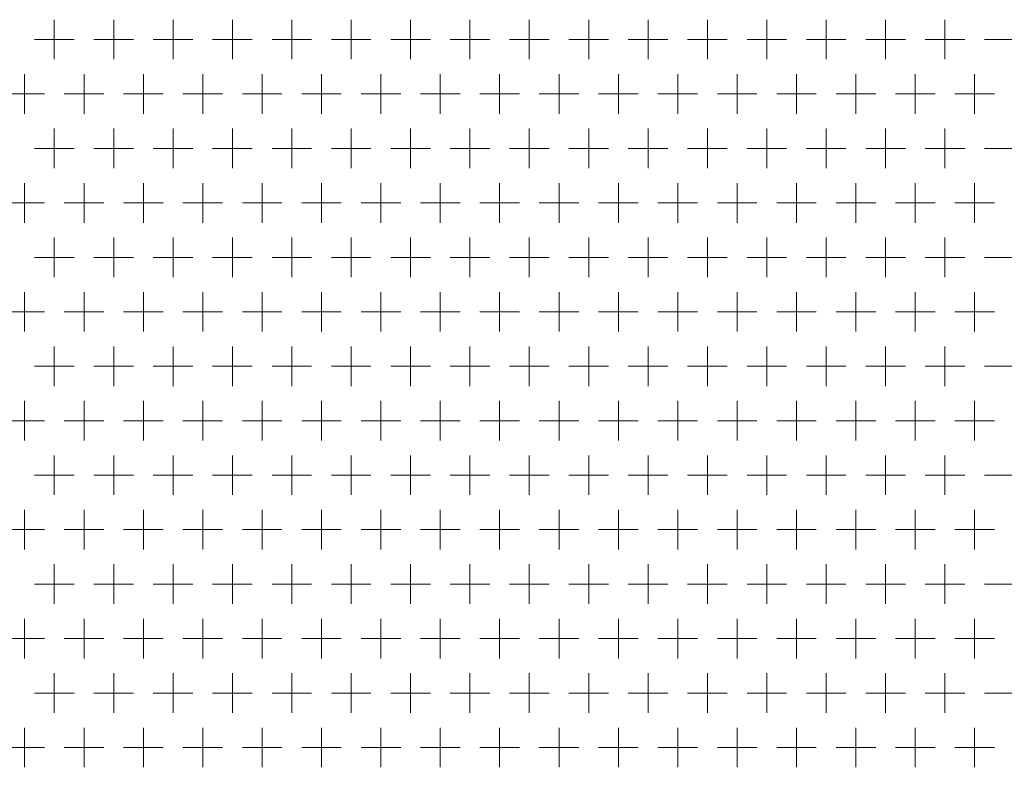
# Model space of a CAD drawing. Extents: x 4773 to 8448, y 27273 to 31291.
# Tile 7 of 99: x 5346 to 5545, y 28181 to 28332. Entities that reach past the tile are written whole.
import ezdxf

# ---------------------------------------------------------------- set-up
doc = ezdxf.new("R2010")
doc.units = 0
doc.header["$LTSCALE"] = 7.5
doc.header["$MEASUREMENT"] = 0
doc.layers.get('0').update_dxf_attribs({"linetype": 'CONTINUOUS', "lineweight": 18})

msp = doc.modelspace()

# ---------------------------------------------------------------- linework, layer by layer
at = {"linetype": 'Continuous'}
for p, q in [((5352.676, 28331.952), (5352.676, 28323.952)), ((5364.676, 28331.952), (5364.676, 28323.952)), ((5376.676, 28331.952), (5376.676, 28323.952)), ((5388.676, 28331.952), (5388.676, 28323.952)), ((5400.676, 28331.952), (5400.676, 28323.952)), ((5412.676, 28331.952), (5412.676, 28323.952)), ((5424.676, 28331.952), (5424.676, 28323.952)), ((5436.676, 28331.952), (5436.676, 28323.952)), ((5448.676, 28331.952), (5448.676, 28323.952)), ((5460.676, 28331.952), (5460.676, 28323.952)), ((5472.676, 28331.952), (5472.676, 28323.952)), ((5484.676, 28331.952), (5484.676, 28323.952)), ((5496.676, 28331.952), (5496.676, 28323.952)), ((5508.676, 28331.952), (5508.676, 28323.952)), ((5520.676, 28331.952), (5520.676, 28323.952)), ((5532.676, 28331.952), (5532.676, 28323.952)), ((5348.676, 28327.952), (5356.676, 28327.952)), ((5360.676, 28327.952), (5368.676, 28327.952)), ((5372.676, 28327.952), (5380.676, 28327.952)), ((5384.676, 28327.952), (5392.676, 28327.952)), ((5396.676, 28327.952), (5404.676, 28327.952)), ((5408.676, 28327.952), (5416.676, 28327.952)), ((5420.676, 28327.952), (5428.676, 28327.952)), ((5432.676, 28327.952), (5440.676, 28327.952)), ((5444.676, 28327.952), (5452.676, 28327.952)), ((5456.676, 28327.952), (5464.676, 28327.952)), ((5468.676, 28327.952), (5476.676, 28327.952)), ((5480.676, 28327.952), (5488.676, 28327.952)), ((5492.676, 28327.952), (5500.676, 28327.952)), ((5504.676, 28327.952), (5512.676, 28327.952)), ((5516.676, 28327.952), (5524.676, 28327.952)), ((5528.676, 28327.952), (5536.676, 28327.952)), ((5540.676, 28327.952), (5548.676, 28327.952)), ((5346.676, 28320.952), (5346.676, 28312.952)), ((5358.676, 28320.952), (5358.676, 28312.952)), ((5370.676, 28320.952), (5370.676, 28312.952)), ((5382.676, 28320.952), (5382.676, 28312.952)), ((5394.676, 28320.952), (5394.676, 28312.952)), ((5406.676, 28320.952), (5406.676, 28312.952)), ((5418.676, 28320.952), (5418.676, 28312.952)), ((5430.676, 28320.952), (5430.676, 28312.952)), ((5442.676, 28320.952), (5442.676, 28312.952)), ((5454.676, 28320.952), (5454.676, 28312.952)), ((5466.676, 28320.952), (5466.676, 28312.952)), ((5478.676, 28320.952), (5478.676, 28312.952)), ((5490.676, 28320.952), (5490.676, 28312.952)), ((5502.676, 28320.952), (5502.676, 28312.952)), ((5514.676, 28320.952), (5514.676, 28312.952)), ((5526.676, 28320.952), (5526.676, 28312.952)), ((5538.676, 28320.952), (5538.676, 28312.952)), ((5342.676, 28316.952), (5350.676, 28316.952)), ((5354.676, 28316.952), (5362.676, 28316.952)), ((5366.676, 28316.952), (5374.676, 28316.952)), ((5378.676, 28316.952), (5386.676, 28316.952)), ((5390.676, 28316.952), (5398.676, 28316.952)), ((5402.676, 28316.952), (5410.676, 28316.952)), ((5414.676, 28316.952), (5422.676, 28316.952)), ((5426.676, 28316.952), (5434.676, 28316.952)), ((5438.676, 28316.952), (5446.676, 28316.952)), ((5450.676, 28316.952), (5458.676, 28316.952)), ((5462.676, 28316.952), (5470.676, 28316.952)), ((5474.676, 28316.952), (5482.676, 28316.952)), ((5486.676, 28316.952), (5494.676, 28316.952)), ((5498.676, 28316.952), (5506.676, 28316.952)), ((5510.676, 28316.952), (5518.676, 28316.952)), ((5522.676, 28316.952), (5530.676, 28316.952)), ((5534.676, 28316.952), (5542.676, 28316.952)), ((5352.676, 28309.952), (5352.676, 28301.952)), ((5364.676, 28309.952), (5364.676, 28301.952)), ((5376.676, 28309.952), (5376.676, 28301.952)), ((5388.676, 28309.952), (5388.676, 28301.952)), ((5400.676, 28309.952), (5400.676, 28301.952)), ((5412.676, 28309.952), (5412.676, 28301.952)), ((5424.676, 28309.952), (5424.676, 28301.952)), ((5436.676, 28309.952), (5436.676, 28301.952)), ((5448.676, 28309.952), (5448.676, 28301.952)), ((5460.676, 28309.952), (5460.676, 28301.952)), ((5472.676, 28309.952), (5472.676, 28301.952)), ((5484.676, 28309.952), (5484.676, 28301.952)), ((5496.676, 28309.952), (5496.676, 28301.952)), ((5508.676, 28309.952), (5508.676, 28301.952)), ((5520.676, 28309.952), (5520.676, 28301.952)), ((5532.676, 28309.952), (5532.676, 28301.952)), ((5348.676, 28305.952), (5356.676, 28305.952)), ((5360.676, 28305.952), (5368.676, 28305.952)), ((5372.676, 28305.952), (5380.676, 28305.952)), ((5384.676, 28305.952), (5392.676, 28305.952)), ((5396.676, 28305.952), (5404.676, 28305.952)), ((5408.676, 28305.952), (5416.676, 28305.952)), ((5420.676, 28305.952), (5428.676, 28305.952)), ((5432.676, 28305.952), (5440.676, 28305.952)), ((5444.676, 28305.952), (5452.676, 28305.952)), ((5456.676, 28305.952), (5464.676, 28305.952)), ((5468.676, 28305.952), (5476.676, 28305.952)), ((5480.676, 28305.952), (5488.676, 28305.952)), ((5492.676, 28305.952), (5500.676, 28305.952)), ((5504.676, 28305.952), (5512.676, 28305.952)), ((5516.676, 28305.952), (5524.676, 28305.952)), ((5528.676, 28305.952), (5536.676, 28305.952)), ((5540.676, 28305.952), (5548.676, 28305.952)), ((5346.676, 28298.952), (5346.676, 28290.952)), ((5358.676, 28298.952), (5358.676, 28290.952)), ((5370.676, 28298.952), (5370.676, 28290.952)), ((5382.676, 28298.952), (5382.676, 28290.952)), ((5394.676, 28298.952), (5394.676, 28290.952)), ((5406.676, 28298.952), (5406.676, 28290.952)), ((5418.676, 28298.952), (5418.676, 28290.952)), ((5430.676, 28298.952), (5430.676, 28290.952)), ((5442.676, 28298.952), (5442.676, 28290.952)), ((5454.676, 28298.952), (5454.676, 28290.952)), ((5466.676, 28298.952), (5466.676, 28290.952)), ((5478.676, 28298.952), (5478.676, 28290.952)), ((5490.676, 28298.952), (5490.676, 28290.952)), ((5502.676, 28298.952), (5502.676, 28290.952)), ((5514.676, 28298.952), (5514.676, 28290.952)), ((5526.676, 28298.952), (5526.676, 28290.952)), ((5538.676, 28298.952), (5538.676, 28290.952)), ((5342.676, 28294.952), (5350.676, 28294.952)), ((5354.676, 28294.952), (5362.676, 28294.952)), ((5366.676, 28294.952), (5374.676, 28294.952)), ((5378.676, 28294.952), (5386.676, 28294.952)), ((5390.676, 28294.952), (5398.676, 28294.952)), ((5402.676, 28294.952), (5410.676, 28294.952)), ((5414.676, 28294.952), (5422.676, 28294.952)), ((5426.676, 28294.952), (5434.676, 28294.952)), ((5438.676, 28294.952), (5446.676, 28294.952)), ((5450.676, 28294.952), (5458.676, 28294.952)), ((5462.676, 28294.952), (5470.676, 28294.952)), ((5474.676, 28294.952), (5482.676, 28294.952)), ((5486.676, 28294.952), (5494.676, 28294.952)), ((5498.676, 28294.952), (5506.676, 28294.952)), ((5510.676, 28294.952), (5518.676, 28294.952)), ((5522.676, 28294.952), (5530.676, 28294.952)), ((5534.676, 28294.952), (5542.676, 28294.952)), ((5352.676, 28287.952), (5352.676, 28279.952)), ((5364.676, 28287.952), (5364.676, 28279.952)), ((5376.676, 28287.952), (5376.676, 28279.952)), ((5388.676, 28287.952), (5388.676, 28279.952)), ((5400.676, 28287.952), (5400.676, 28279.952)), ((5412.676, 28287.952), (5412.676, 28279.952)), ((5424.676, 28287.952), (5424.676, 28279.952)), ((5436.676, 28287.952), (5436.676, 28279.952)), ((5448.676, 28287.952), (5448.676, 28279.952)), ((5460.676, 28287.952), (5460.676, 28279.952)), ((5472.676, 28287.952), (5472.676, 28279.952)), ((5484.676, 28287.952), (5484.676, 28279.952)), ((5496.676, 28287.952), (5496.676, 28279.952)), ((5508.676, 28287.952), (5508.676, 28279.952)), ((5520.676, 28287.952), (5520.676, 28279.952)), ((5532.676, 28287.952), (5532.676, 28279.952)), ((5348.676, 28283.952), (5356.676, 28283.952)), ((5360.676, 28283.952), (5368.676, 28283.952)), ((5372.676, 28283.952), (5380.676, 28283.952)), ((5384.676, 28283.952), (5392.676, 28283.952)), ((5396.676, 28283.952), (5404.676, 28283.952)), ((5408.676, 28283.952), (5416.676, 28283.952)), ((5420.676, 28283.952), (5428.676, 28283.952)), ((5432.676, 28283.952), (5440.676, 28283.952)), ((5444.676, 28283.952), (5452.676, 28283.952)), ((5456.676, 28283.952), (5464.676, 28283.952)), ((5468.676, 28283.952), (5476.676, 28283.952)), ((5480.676, 28283.952), (5488.676, 28283.952)), ((5492.676, 28283.952), (5500.676, 28283.952)), ((5504.676, 28283.952), (5512.676, 28283.952)), ((5516.676, 28283.952), (5524.676, 28283.952)), ((5528.676, 28283.952), (5536.676, 28283.952)), ((5540.676, 28283.952), (5548.676, 28283.952)), ((5346.676, 28276.952), (5346.676, 28268.952)), ((5358.676, 28276.952), (5358.676, 28268.952)), ((5370.676, 28276.952), (5370.676, 28268.952)), ((5382.676, 28276.952), (5382.676, 28268.952)), ((5394.676, 28276.952), (5394.676, 28268.952)), ((5406.676, 28276.952), (5406.676, 28268.952)), ((5418.676, 28276.952), (5418.676, 28268.952)), ((5430.676, 28276.952), (5430.676, 28268.952)), ((5442.676, 28276.952), (5442.676, 28268.952)), ((5454.676, 28276.952), (5454.676, 28268.952)), ((5466.676, 28276.952), (5466.676, 28268.952)), ((5478.676, 28276.952), (5478.676, 28268.952)), ((5490.676, 28276.952), (5490.676, 28268.952)), ((5502.676, 28276.952), (5502.676, 28268.952)), ((5514.676, 28276.952), (5514.676, 28268.952)), ((5526.676, 28276.952), (5526.676, 28268.952)), ((5538.676, 28276.952), (5538.676, 28268.952)), ((5342.676, 28272.952), (5350.676, 28272.952)), ((5354.676, 28272.952), (5362.676, 28272.952)), ((5366.676, 28272.952), (5374.676, 28272.952)), ((5378.676, 28272.952), (5386.676, 28272.952)), ((5390.676, 28272.952), (5398.676, 28272.952)), ((5402.676, 28272.952), (5410.676, 28272.952)), ((5414.676, 28272.952), (5422.676, 28272.952)), ((5426.676, 28272.952), (5434.676, 28272.952)), ((5438.676, 28272.952), (5446.676, 28272.952)), ((5450.676, 28272.952), (5458.676, 28272.952)), ((5462.676, 28272.952), (5470.676, 28272.952)), ((5474.676, 28272.952), (5482.676, 28272.952)), ((5486.676, 28272.952), (5494.676, 28272.952)), ((5498.676, 28272.952), (5506.676, 28272.952)), ((5510.676, 28272.952), (5518.676, 28272.952)), ((5522.676, 28272.952), (5530.676, 28272.952)), ((5534.676, 28272.952), (5542.676, 28272.952)), ((5352.676, 28265.952), (5352.676, 28257.952)), ((5364.676, 28265.952), (5364.676, 28257.952)), ((5376.676, 28265.952), (5376.676, 28257.952)), ((5388.676, 28265.952), (5388.676, 28257.952)), ((5400.676, 28265.952), (5400.676, 28257.952)), ((5412.676, 28265.952), (5412.676, 28257.952)), ((5424.676, 28265.952), (5424.676, 28257.952)), ((5436.676, 28265.952), (5436.676, 28257.952)), ((5448.676, 28265.952), (5448.676, 28257.952)), ((5460.676, 28265.952), (5460.676, 28257.952)), ((5472.676, 28265.952), (5472.676, 28257.952)), ((5484.676, 28265.952), (5484.676, 28257.952)), ((5496.676, 28265.952), (5496.676, 28257.952)), ((5508.676, 28265.952), (5508.676, 28257.952)), ((5520.676, 28265.952), (5520.676, 28257.952)), ((5532.676, 28265.952), (5532.676, 28257.952)), ((5348.676, 28261.952), (5356.676, 28261.952)), ((5360.676, 28261.952), (5368.676, 28261.952)), ((5372.676, 28261.952), (5380.676, 28261.952)), ((5384.676, 28261.952), (5392.676, 28261.952)), ((5396.676, 28261.952), (5404.676, 28261.952)), ((5408.676, 28261.952), (5416.676, 28261.952)), ((5420.676, 28261.952), (5428.676, 28261.952)), ((5432.676, 28261.952), (5440.676, 28261.952)), ((5444.676, 28261.952), (5452.676, 28261.952)), ((5456.676, 28261.952), (5464.676, 28261.952)), ((5468.676, 28261.952), (5476.676, 28261.952)), ((5480.676, 28261.952), (5488.676, 28261.952)), ((5492.676, 28261.952), (5500.676, 28261.952)), ((5504.676, 28261.952), (5512.676, 28261.952)), ((5516.676, 28261.952), (5524.676, 28261.952)), ((5528.676, 28261.952), (5536.676, 28261.952)), ((5540.676, 28261.952), (5548.676, 28261.952)), ((5346.676, 28254.952), (5346.676, 28246.952)), ((5358.676, 28254.952), (5358.676, 28246.952)), ((5370.676, 28254.952), (5370.676, 28246.952)), ((5382.676, 28254.952), (5382.676, 28246.952)), ((5394.676, 28254.952), (5394.676, 28246.952)), ((5406.676, 28254.952), (5406.676, 28246.952)), ((5418.676, 28254.952), (5418.676, 28246.952)), ((5430.676, 28254.952), (5430.676, 28246.952)), ((5442.676, 28254.952), (5442.676, 28246.952)), ((5454.676, 28254.952), (5454.676, 28246.952)), ((5466.676, 28254.952), (5466.676, 28246.952)), ((5478.676, 28254.952), (5478.676, 28246.952)), ((5490.676, 28254.952), (5490.676, 28246.952)), ((5502.676, 28254.952), (5502.676, 28246.952)), ((5514.676, 28254.952), (5514.676, 28246.952)), ((5526.676, 28254.952), (5526.676, 28246.952)), ((5538.676, 28254.952), (5538.676, 28246.952)), ((5342.676, 28250.952), (5350.676, 28250.952)), ((5354.676, 28250.952), (5362.676, 28250.952)), ((5366.676, 28250.952), (5374.676, 28250.952)), ((5378.676, 28250.952), (5386.676, 28250.952)), ((5390.676, 28250.952), (5398.676, 28250.952)), ((5402.676, 28250.952), (5410.676, 28250.952)), ((5414.676, 28250.952), (5422.676, 28250.952)), ((5426.676, 28250.952), (5434.676, 28250.952)), ((5438.676, 28250.952), (5446.676, 28250.952)), ((5450.676, 28250.952), (5458.676, 28250.952)), ((5462.676, 28250.952), (5470.676, 28250.952)), ((5474.676, 28250.952), (5482.676, 28250.952)), ((5486.676, 28250.952), (5494.676, 28250.952)), ((5498.676, 28250.952), (5506.676, 28250.952)), ((5510.676, 28250.952), (5518.676, 28250.952)), ((5522.676, 28250.952), (5530.676, 28250.952)), ((5534.676, 28250.952), (5542.676, 28250.952)), ((5352.676, 28243.952), (5352.676, 28235.952)), ((5364.676, 28243.952), (5364.676, 28235.952)), ((5376.676, 28243.952), (5376.676, 28235.952)), ((5388.676, 28243.952), (5388.676, 28235.952)), ((5400.676, 28243.952), (5400.676, 28235.952)), ((5412.676, 28243.952), (5412.676, 28235.952)), ((5424.676, 28243.952), (5424.676, 28235.952)), ((5436.676, 28243.952), (5436.676, 28235.952)), ((5448.676, 28243.952), (5448.676, 28235.952)), ((5460.676, 28243.952), (5460.676, 28235.952)), ((5472.676, 28243.952), (5472.676, 28235.952)), ((5484.676, 28243.952), (5484.676, 28235.952)), ((5496.676, 28243.952), (5496.676, 28235.952)), ((5508.676, 28243.952), (5508.676, 28235.952)), ((5520.676, 28243.952), (5520.676, 28235.952)), ((5532.676, 28243.952), (5532.676, 28235.952)), ((5348.676, 28239.952), (5356.676, 28239.952)), ((5360.676, 28239.952), (5368.676, 28239.952)), ((5372.676, 28239.952), (5380.676, 28239.952)), ((5384.676, 28239.952), (5392.676, 28239.952)), ((5396.676, 28239.952), (5404.676, 28239.952)), ((5408.676, 28239.952), (5416.676, 28239.952)), ((5420.676, 28239.952), (5428.676, 28239.952)), ((5432.676, 28239.952), (5440.676, 28239.952)), ((5444.676, 28239.952), (5452.676, 28239.952)), ((5456.676, 28239.952), (5464.676, 28239.952)), ((5468.676, 28239.952), (5476.676, 28239.952)), ((5480.676, 28239.952), (5488.676, 28239.952)), ((5492.676, 28239.952), (5500.676, 28239.952)), ((5504.676, 28239.952), (5512.676, 28239.952)), ((5516.676, 28239.952), (5524.676, 28239.952)), ((5528.676, 28239.952), (5536.676, 28239.952)), ((5540.676, 28239.952), (5548.676, 28239.952)), ((5346.676, 28232.952), (5346.676, 28224.952)), ((5358.676, 28232.952), (5358.676, 28224.952)), ((5370.676, 28232.952), (5370.676, 28224.952)), ((5382.676, 28232.952), (5382.676, 28224.952)), ((5394.676, 28232.952), (5394.676, 28224.952)), ((5406.676, 28232.952), (5406.676, 28224.952)), ((5418.676, 28232.952), (5418.676, 28224.952)), ((5430.676, 28232.952), (5430.676, 28224.952)), ((5442.676, 28232.952), (5442.676, 28224.952)), ((5454.676, 28232.952), (5454.676, 28224.952)), ((5466.676, 28232.952), (5466.676, 28224.952)), ((5478.676, 28232.952), (5478.676, 28224.952)), ((5490.676, 28232.952), (5490.676, 28224.952)), ((5502.676, 28232.952), (5502.676, 28224.952)), ((5514.676, 28232.952), (5514.676, 28224.952)), ((5526.676, 28232.952), (5526.676, 28224.952)), ((5538.676, 28232.952), (5538.676, 28224.952)), ((5342.676, 28228.952), (5350.676, 28228.952)), ((5354.676, 28228.952), (5362.676, 28228.952)), ((5366.676, 28228.952), (5374.676, 28228.952)), ((5378.676, 28228.952), (5386.676, 28228.952)), ((5390.676, 28228.952), (5398.676, 28228.952)), ((5402.676, 28228.952), (5410.676, 28228.952)), ((5414.676, 28228.952), (5422.676, 28228.952)), ((5426.676, 28228.952), (5434.676, 28228.952)), ((5438.676, 28228.952), (5446.676, 28228.952)), ((5450.676, 28228.952), (5458.676, 28228.952)), ((5462.676, 28228.952), (5470.676, 28228.952)), ((5474.676, 28228.952), (5482.676, 28228.952)), ((5486.676, 28228.952), (5494.676, 28228.952)), ((5498.676, 28228.952), (5506.676, 28228.952)), ((5510.676, 28228.952), (5518.676, 28228.952)), ((5522.676, 28228.952), (5530.676, 28228.952)), ((5534.676, 28228.952), (5542.676, 28228.952)), ((5352.676, 28221.952), (5352.676, 28213.952)), ((5364.676, 28221.952), (5364.676, 28213.952)), ((5376.676, 28221.952), (5376.676, 28213.952)), ((5388.676, 28221.952), (5388.676, 28213.952)), ((5400.676, 28221.952), (5400.676, 28213.952)), ((5412.676, 28221.952), (5412.676, 28213.952)), ((5424.676, 28221.952), (5424.676, 28213.952)), ((5436.676, 28221.952), (5436.676, 28213.952)), ((5448.676, 28221.952), (5448.676, 28213.952)), ((5460.676, 28221.952), (5460.676, 28213.952)), ((5472.676, 28221.952), (5472.676, 28213.952)), ((5484.676, 28221.952), (5484.676, 28213.952)), ((5496.676, 28221.952), (5496.676, 28213.952)), ((5508.676, 28221.952), (5508.676, 28213.952)), ((5520.676, 28221.952), (5520.676, 28213.952)), ((5532.676, 28221.952), (5532.676, 28213.952)), ((5348.676, 28217.952), (5356.676, 28217.952)), ((5360.676, 28217.952), (5368.676, 28217.952)), ((5372.676, 28217.952), (5380.676, 28217.952)), ((5384.676, 28217.952), (5392.676, 28217.952)), ((5396.676, 28217.952), (5404.676, 28217.952)), ((5408.676, 28217.952), (5416.676, 28217.952)), ((5420.676, 28217.952), (5428.676, 28217.952)), ((5432.676, 28217.952), (5440.676, 28217.952)), ((5444.676, 28217.952), (5452.676, 28217.952)), ((5456.676, 28217.952), (5464.676, 28217.952)), ((5468.676, 28217.952), (5476.676, 28217.952)), ((5480.676, 28217.952), (5488.676, 28217.952)), ((5492.676, 28217.952), (5500.676, 28217.952)), ((5504.676, 28217.952), (5512.676, 28217.952)), ((5516.676, 28217.952), (5524.676, 28217.952)), ((5528.676, 28217.952), (5536.676, 28217.952)), ((5540.676, 28217.952), (5548.676, 28217.952)), ((5346.676, 28210.952), (5346.676, 28202.952)), ((5358.676, 28210.952), (5358.676, 28202.952)), ((5370.676, 28210.952), (5370.676, 28202.952)), ((5382.676, 28210.952), (5382.676, 28202.952)), ((5394.676, 28210.952), (5394.676, 28202.952)), ((5406.676, 28210.952), (5406.676, 28202.952)), ((5418.676, 28210.952), (5418.676, 28202.952)), ((5430.676, 28210.952), (5430.676, 28202.952)), ((5442.676, 28210.952), (5442.676, 28202.952)), ((5454.676, 28210.952), (5454.676, 28202.952)), ((5466.676, 28210.952), (5466.676, 28202.952)), ((5478.676, 28210.952), (5478.676, 28202.952)), ((5490.676, 28210.952), (5490.676, 28202.952)), ((5502.676, 28210.952), (5502.676, 28202.952)), ((5514.676, 28210.952), (5514.676, 28202.952)), ((5526.676, 28210.952), (5526.676, 28202.952)), ((5538.676, 28210.952), (5538.676, 28202.952)), ((5342.676, 28206.952), (5350.676, 28206.952)), ((5354.676, 28206.952), (5362.676, 28206.952)), ((5366.676, 28206.952), (5374.676, 28206.952)), ((5378.676, 28206.952), (5386.676, 28206.952)), ((5390.676, 28206.952), (5398.676, 28206.952)), ((5402.676, 28206.952), (5410.676, 28206.952)), ((5414.676, 28206.952), (5422.676, 28206.952)), ((5426.676, 28206.952), (5434.676, 28206.952)), ((5438.676, 28206.952), (5446.676, 28206.952)), ((5450.676, 28206.952), (5458.676, 28206.952)), ((5462.676, 28206.952), (5470.676, 28206.952)), ((5474.676, 28206.952), (5482.676, 28206.952)), ((5486.676, 28206.952), (5494.676, 28206.952)), ((5498.676, 28206.952), (5506.676, 28206.952)), ((5510.676, 28206.952), (5518.676, 28206.952)), ((5522.676, 28206.952), (5530.676, 28206.952)), ((5534.676, 28206.952), (5542.676, 28206.952)), ((5352.676, 28199.952), (5352.676, 28191.952)), ((5364.676, 28199.952), (5364.676, 28191.952)), ((5376.676, 28199.952), (5376.676, 28191.952)), ((5388.676, 28199.952), (5388.676, 28191.952)), ((5400.676, 28199.952), (5400.676, 28191.952)), ((5412.676, 28199.952), (5412.676, 28191.952)), ((5424.676, 28199.952), (5424.676, 28191.952)), ((5436.676, 28199.952), (5436.676, 28191.952)), ((5448.676, 28199.952), (5448.676, 28191.952)), ((5460.676, 28199.952), (5460.676, 28191.952)), ((5472.676, 28199.952), (5472.676, 28191.952)), ((5484.676, 28199.952), (5484.676, 28191.952)), ((5496.676, 28199.952), (5496.676, 28191.952)), ((5508.676, 28199.952), (5508.676, 28191.952)), ((5520.676, 28199.952), (5520.676, 28191.952)), ((5532.676, 28199.952), (5532.676, 28191.952)), ((5348.676, 28195.952), (5356.676, 28195.952)), ((5360.676, 28195.952), (5368.676, 28195.952)), ((5372.676, 28195.952), (5380.676, 28195.952)), ((5384.676, 28195.952), (5392.676, 28195.952)), ((5396.676, 28195.952), (5404.676, 28195.952)), ((5408.676, 28195.952), (5416.676, 28195.952)), ((5420.676, 28195.952), (5428.676, 28195.952)), ((5432.676, 28195.952), (5440.676, 28195.952)), ((5444.676, 28195.952), (5452.676, 28195.952)), ((5456.676, 28195.952), (5464.676, 28195.952)), ((5468.676, 28195.952), (5476.676, 28195.952)), ((5480.676, 28195.952), (5488.676, 28195.952)), ((5492.676, 28195.952), (5500.676, 28195.952)), ((5504.676, 28195.952), (5512.676, 28195.952)), ((5516.676, 28195.952), (5524.676, 28195.952)), ((5528.676, 28195.952), (5536.676, 28195.952)), ((5540.676, 28195.952), (5548.676, 28195.952)), ((5346.676, 28188.952), (5346.676, 28180.952)), ((5358.676, 28188.952), (5358.676, 28180.952)), ((5370.676, 28188.952), (5370.676, 28180.952)), ((5382.676, 28188.952), (5382.676, 28180.952)), ((5394.676, 28188.952), (5394.676, 28180.952)), ((5406.676, 28188.952), (5406.676, 28180.952)), ((5418.676, 28188.952), (5418.676, 28180.952)), ((5430.676, 28188.952), (5430.676, 28180.952)), ((5442.676, 28188.952), (5442.676, 28180.952)), ((5454.676, 28188.952), (5454.676, 28180.952)), ((5466.676, 28188.952), (5466.676, 28180.952)), ((5478.676, 28188.952), (5478.676, 28180.952)), ((5490.676, 28188.952), (5490.676, 28180.952)), ((5502.676, 28188.952), (5502.676, 28180.952)), ((5514.676, 28188.952), (5514.676, 28180.952)), ((5526.676, 28188.952), (5526.676, 28180.952)), ((5538.676, 28188.952), (5538.676, 28180.952)), ((5342.676, 28184.952), (5350.676, 28184.952)), ((5354.676, 28184.952), (5362.676, 28184.952)), ((5366.676, 28184.952), (5374.676, 28184.952)), ((5378.676, 28184.952), (5386.676, 28184.952)), ((5390.676, 28184.952), (5398.676, 28184.952)), ((5402.676, 28184.952), (5410.676, 28184.952)), ((5414.676, 28184.952), (5422.676, 28184.952)), ((5426.676, 28184.952), (5434.676, 28184.952)), ((5438.676, 28184.952), (5446.676, 28184.952)), ((5450.676, 28184.952), (5458.676, 28184.952)), ((5462.676, 28184.952), (5470.676, 28184.952)), ((5474.676, 28184.952), (5482.676, 28184.952)), ((5486.676, 28184.952), (5494.676, 28184.952)), ((5498.676, 28184.952), (5506.676, 28184.952)), ((5510.676, 28184.952), (5518.676, 28184.952)), ((5522.676, 28184.952), (5530.676, 28184.952)), ((5534.676, 28184.952), (5542.676, 28184.952))]:
    msp.add_line(p, q, dxfattribs=at)

doc.saveas('drawing.dxf')
